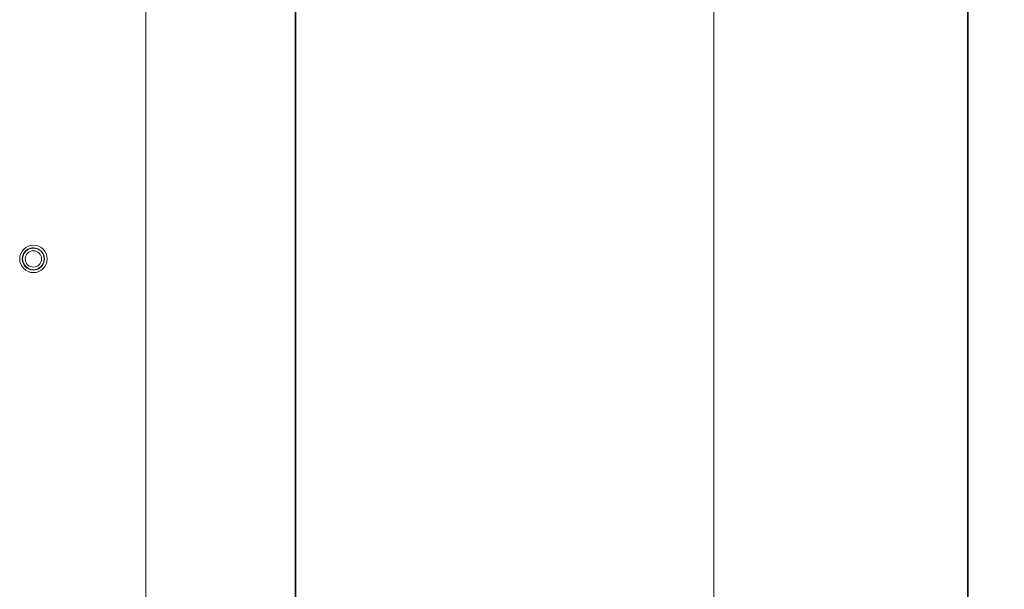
# Model space of a CAD drawing. Header units: millimetres. Extents: x 4 to 1188, y 1 to 840.
# Tile 35 of 256: x 312 to 366, y 437 to 468. Entities that reach past the tile are written whole.
import ezdxf

# ---------------------------------------------------------------- set-up
doc = ezdxf.new("R2010")
doc.units = ezdxf.units.MM
doc.layers.add('1', color=7, linetype='Continuous')
doc.styles.add('Arial Unicode MS', font='Arial Unicode MS')
doc.dimstyles.get("Standard").update_dxf_attribs({"dimtxt": 0.18, "dimasz": 0.18, "dimexe": 0.18, "dimexo": 0.0625, "dimgap": 0.09, "dimtad": 0, "dimtih": 1, "dimtoh": 1, "dimdec": 4, "dimzin": 0, "dimdsep": 46, "dimtxsty": 'Standard', "dimcen": 0.09, "dimadec": 0, "dimazin": 0, "dimtfac": 1, "dimtdec": 4, "dimtofl": 0, "dimtmove": 0, "dimatfit": 3, "dimfxl": 0, "dimtolj": 1, "dimtzin": 0, "dimarcsym": 0})

# ---------------------------------------------------------------- blocks, each defined once
blk = doc.blocks.new('_U24')
at = {"layer": '1', "color": 18, "lineweight": 35}
for p, q in [((339.218, 499.382), (365.518, 499.382)), ((363.518, 357.953), (363.518, 499.382)), ((350.29, 357.953), (365.518, 357.953))]:
    blk.add_line(p, q, dxfattribs=at)
at = {"layer": '1', "color": 18, "lineweight": 70}
for points in [[(363.518, 499.382), (364.294, 495.882), (362.742, 495.882)], [(363.518, 357.953), (362.742, 361.453), (364.294, 361.453)]]:
    blk.add_solid(points, dxfattribs=at)
at = {"layer": '1', "color": 18, "linetype": 'Continuous', "lineweight": 13, "insert": (363.065, 425.456), "char_height": 3, "attachment_point": 7, "rotation": 90, "line_spacing_factor": 1.047437, "style": 'Arial Unicode MS'}
blk.add_mtext('\\fArial Unicode MS|b0|i0;\\W1.0000;990', dxfattribs=at)

msp = doc.modelspace()

# ---------------------------------------------------------------- linework, layer by layer
at = {"layer": '1', "color": 154, "linetype": 'Continuous', "lineweight": 13}
for p, q in [((326.7896, 498.889), (326.7896, 358.8605)), ((349.6467, 498.889), (349.6467, 358.8605)), ((326.779, 491.549), (326.779, 397.7047)), ((326.7895, 388.039), (326.7895, 491.2105)), ((326.7598, 397.7037), (326.7598, 486.433)), ((318.6013, 401.2902), (318.6013, 483.9045)), ((312.4504, 455.6045), (312.4503, 455.6045)), ((312.4503, 454.4259), (312.4504, 454.4259))]:
    msp.add_line(p, q, dxfattribs=at)
for major_axis in [(0, 0.75), (0, -0.6071), (0, 0.5893), (0, -0.4464)]:
    msp.add_ellipse((312.4503, 455.0152), major_axis=major_axis, ratio=1, dxfattribs=at)
for centre, major_axis in [((312.4503, 455.0152), (0, 0.6071)), ((312.4504, 455.0152), (0, -0.5893))]:
    msp.add_ellipse(centre, major_axis=major_axis, ratio=1, start_param=0, end_param=3.1415927, dxfattribs=at)

# ---------------------------------------------------------------- dimensions: what is measured, and where the dimension line sits
at = {"layer": '1', "color": 18, "linetype": 'Continuous', "lineweight": 13}
dim = msp.add_linear_dim(base=(363.5181, 499.3819), p1=(338.2181, 357.9533), p2=(338.2181, 499.3819), angle=90, dimstyle='Standard', override={"dimtxt": 3, "dimasz": 3.5, "dimexe": 2, "dimexo": 1, "dimgap": 1.5, "dimtad": 1, "dimtih": 0, "dimtoh": 0, "dimdec": 2, "dimlfac": 7, "dimzin": 8, "dimdsep": 44, "dimlunit": 2, "dimtxsty": 'Arial Unicode MS', "dimsah": 1, "dimse1": 0, "dimse2": 0, "dimsd1": 0, "dimsd2": 0, "dimclrd": 18, "dimclre": 18, "dimclrt": 18, "dimtol": 0, "dimtm": -0.1, "dimtfac": 0.666667, "dimtdec": 2, "dimtofl": 1, "dimtmove": 0, "dimtzin": 8, "dimlwd": 35, "dimlwe": 35}, dxfattribs=at)
dim.commit()
dim.dimension.update_dxf_attribs({"geometry": '_U24', "text_midpoint": (363.5181, 428.6676), "dimtype": 160})

doc.saveas('drawing.dxf')
